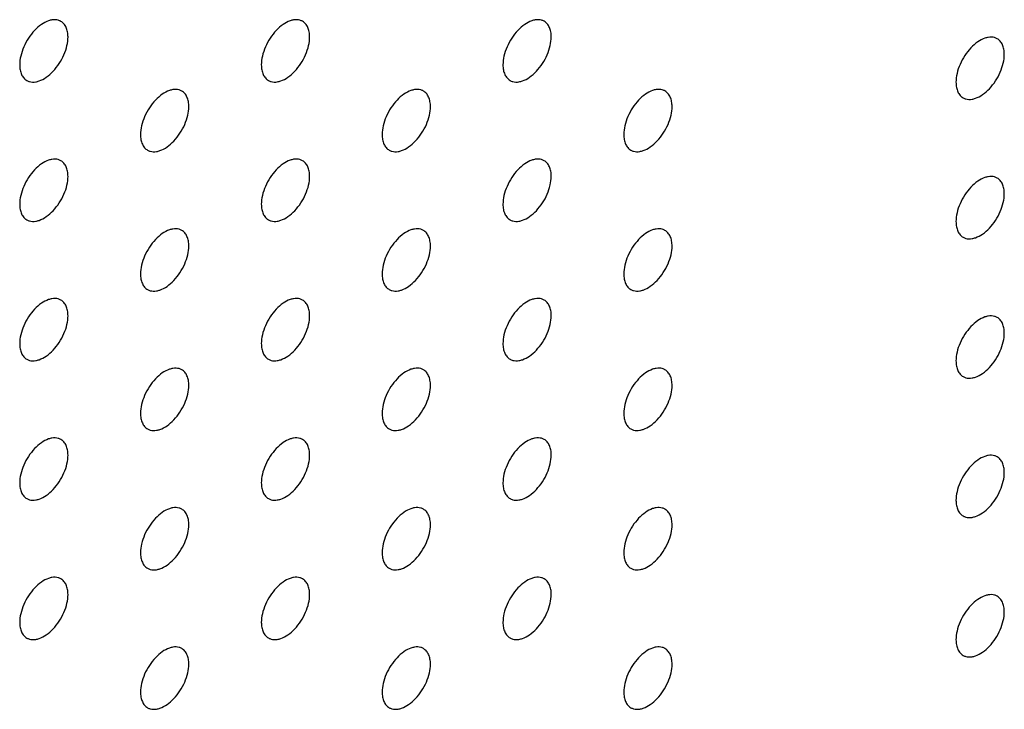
# Model space of a CAD drawing. Header units: inches. Extents: x 0 to 34, y 0 to 22.
# Tile 100 of 176: x 26.996 to 27.573, y 9.719 to 10.123. Entities that reach past the tile are written whole.
import ezdxf

# ---------------------------------------------------------------- set-up
doc = ezdxf.new("R2010")
doc.units = ezdxf.units.IN
doc.header["$LTSCALE"] = 1.87
doc.header["$MEASUREMENT"] = 0
doc.layers.add('02___PRT_ALL_AXES', color=7, linetype='CONTINUOUS')

msp = doc.modelspace()

# ---------------------------------------------------------------- linework, layer by layer
at = {"layer": '02___PRT_ALL_AXES', "color": 7, "linetype": 'CONTINUOUS'}
for points, knots in [([(27.02057, 10.12199), (27.02008, 10.12228), (27.01899, 10.12273), (27.0172, 10.123), (27.01527, 10.12285), (27.01247, 10.12211), (27.00889, 10.12015), (27.00494, 10.11665), (27.00144, 10.11218), (26.99869, 10.10709), (26.99692, 10.10181), (26.99643, 10.09822), (26.99643, 10.09651)], [0, 0, 0, 0, 0.042842, 0.087441, 0.135298, 0.187275, 0.304489, 0.438213, 0.582466, 0.729664, 0.871609, 1, 1, 1, 1]), ([(27.02471, 10.11284), (27.02471, 10.11385), (27.02455, 10.11577), (27.02378, 10.11842), (27.02247, 10.12058), (27.02123, 10.12161), (27.02057, 10.12199)], [0, 0, 0, 0, 0.288094, 0.548173, 0.782164, 1, 1, 1, 1]), ([(27.16199, 10.122), (27.1615, 10.12229), (27.16041, 10.12274), (27.15862, 10.123), (27.15669, 10.12286), (27.15389, 10.12211), (27.15031, 10.12016), (27.14636, 10.11666), (27.14287, 10.11219), (27.14011, 10.1071), (27.13834, 10.10182), (27.13785, 10.09822), (27.13785, 10.09652)], [0, 0, 0, 0, 0.042842, 0.087441, 0.135298, 0.187275, 0.304489, 0.438213, 0.582466, 0.729664, 0.871609, 1, 1, 1, 1]), ([(27.16613, 10.11285), (27.16613, 10.11386), (27.16597, 10.11578), (27.1652, 10.11843), (27.16389, 10.12059), (27.16265, 10.12162), (27.16199, 10.122)], [0, 0, 0, 0, 0.288094, 0.548173, 0.782164, 1, 1, 1, 1]), ([(27.30341, 10.12201), (27.30292, 10.12229), (27.30183, 10.12275), (27.30004, 10.12301), (27.29811, 10.12286), (27.29532, 10.12212), (27.29173, 10.12017), (27.28778, 10.11666), (27.28429, 10.11219), (27.28153, 10.10711), (27.27976, 10.10182), (27.27927, 10.09823), (27.27927, 10.09653)], [0, 0, 0, 0, 0.042842, 0.087441, 0.135298, 0.187275, 0.304489, 0.438213, 0.582466, 0.729664, 0.871609, 1, 1, 1, 1]), ([(27.30756, 10.11286), (27.30756, 10.11386), (27.3074, 10.11579), (27.30662, 10.11843), (27.30531, 10.12059), (27.30407, 10.12163), (27.30341, 10.12201)], [0, 0, 0, 0, 0.288094, 0.548173, 0.782164, 1, 1, 1, 1]), ([(27.00057, 10.08736), (27.00106, 10.08707), (27.00215, 10.08662), (27.00394, 10.08636), (27.00587, 10.0865), (27.00867, 10.08724), (27.01225, 10.0892), (27.0162, 10.0927), (27.0197, 10.09717), (27.02245, 10.10226), (27.02423, 10.10754), (27.02471, 10.11114), (27.02471, 10.11284)], [0, 0, 0, 0, 0.042842, 0.087441, 0.135298, 0.187275, 0.304489, 0.438213, 0.582466, 0.729664, 0.871609, 1, 1, 1, 1]), ([(27.14199, 10.08736), (27.14248, 10.08708), (27.14357, 10.08663), (27.14536, 10.08636), (27.14729, 10.08651), (27.15009, 10.08725), (27.15367, 10.08921), (27.15762, 10.09271), (27.16112, 10.09718), (27.16388, 10.10227), (27.16565, 10.10755), (27.16613, 10.11114), (27.16613, 10.11285)], [0, 0, 0, 0, 0.042842, 0.087441, 0.135298, 0.187275, 0.304489, 0.438213, 0.582466, 0.729664, 0.871609, 1, 1, 1, 1]), ([(27.28341, 10.08737), (27.28391, 10.08709), (27.28499, 10.08663), (27.28679, 10.08637), (27.28871, 10.08652), (27.29151, 10.08726), (27.29509, 10.08921), (27.29904, 10.09272), (27.30254, 10.09719), (27.3053, 10.10227), (27.30707, 10.10756), (27.30756, 10.11115), (27.30756, 10.11286)], [0, 0, 0, 0, 0.042842, 0.087441, 0.135298, 0.187275, 0.304489, 0.438213, 0.582466, 0.729664, 0.871609, 1, 1, 1, 1]), ([(27.56858, 10.11182), (27.56809, 10.1121), (27.567, 10.11256), (27.56521, 10.11282), (27.56328, 10.11267), (27.56048, 10.11193), (27.5569, 10.10998), (27.55295, 10.10647), (27.54945, 10.102), (27.54669, 10.09692), (27.54492, 10.09163), (27.54444, 10.08804), (27.54444, 10.08633)], [0, 0, 0, 0, 0.042842, 0.087441, 0.135298, 0.187275, 0.304489, 0.438213, 0.582466, 0.729664, 0.871609, 1, 1, 1, 1]), ([(27.57272, 10.10267), (27.57272, 10.10367), (27.57256, 10.1056), (27.57178, 10.10824), (27.57048, 10.1104), (27.56924, 10.11144), (27.56858, 10.11182)], [0, 0, 0, 0, 0.288094, 0.548173, 0.782164, 1, 1, 1, 1]), ([(27.54858, 10.07718), (27.54907, 10.0769), (27.55016, 10.07644), (27.55195, 10.07618), (27.55388, 10.07633), (27.55668, 10.07707), (27.56026, 10.07902), (27.56421, 10.08253), (27.5677, 10.087), (27.57046, 10.09208), (27.57223, 10.09737), (27.57272, 10.10096), (27.57272, 10.10267)], [0, 0, 0, 0, 0.042842, 0.087441, 0.135298, 0.187275, 0.304489, 0.438213, 0.582466, 0.729664, 0.871609, 1, 1, 1, 1]), ([(26.99643, 10.09651), (26.99643, 10.0955), (26.99659, 10.09358), (26.99737, 10.09093), (26.99867, 10.08877), (26.99991, 10.08774), (27.00057, 10.08736)], [0, 0, 0, 0, 0.288094, 0.548173, 0.782164, 1, 1, 1, 1]), ([(27.13785, 10.09652), (27.13785, 10.09551), (27.13801, 10.09359), (27.13879, 10.09094), (27.14009, 10.08878), (27.14133, 10.08774), (27.14199, 10.08736)], [0, 0, 0, 0, 0.288094, 0.548173, 0.782164, 1, 1, 1, 1]), ([(27.27927, 10.09653), (27.27927, 10.09552), (27.27943, 10.0936), (27.28021, 10.09095), (27.28151, 10.08879), (27.28275, 10.08775), (27.28341, 10.08737)], [0, 0, 0, 0, 0.288094, 0.548173, 0.782164, 1, 1, 1, 1]), ([(27.54444, 10.08633), (27.54444, 10.08533), (27.5446, 10.0834), (27.54537, 10.08076), (27.54668, 10.0786), (27.54792, 10.07756), (27.54858, 10.07718)], [0, 0, 0, 0, 0.288094, 0.548173, 0.782164, 1, 1, 1, 1]), ([(27.09128, 10.08118), (27.09079, 10.08146), (27.0897, 10.08191), (27.08791, 10.08218), (27.08598, 10.08203), (27.08318, 10.08129), (27.0796, 10.07933), (27.07565, 10.07583), (27.07216, 10.07136), (27.0694, 10.06627), (27.06763, 10.06099), (27.06714, 10.0574), (27.06714, 10.05569)], [0, 0, 0, 0, 0.042842, 0.087441, 0.135298, 0.187275, 0.304489, 0.438213, 0.582466, 0.729664, 0.871609, 1, 1, 1, 1]), ([(27.09542, 10.07202), (27.09542, 10.07303), (27.09526, 10.07495), (27.09449, 10.0776), (27.09318, 10.07976), (27.09194, 10.08079), (27.09128, 10.08118)], [0, 0, 0, 0, 0.288094, 0.548173, 0.782164, 1, 1, 1, 1]), ([(27.2327, 10.08118), (27.23221, 10.08147), (27.23112, 10.08192), (27.22933, 10.08218), (27.2274, 10.08204), (27.2246, 10.08129), (27.22102, 10.07934), (27.21707, 10.07584), (27.21358, 10.07137), (27.21082, 10.06628), (27.20905, 10.061), (27.20856, 10.0574), (27.20856, 10.0557)], [0, 0, 0, 0, 0.042842, 0.087441, 0.135298, 0.187275, 0.304489, 0.438213, 0.582466, 0.729664, 0.871609, 1, 1, 1, 1]), ([(27.23684, 10.07203), (27.23684, 10.07304), (27.23669, 10.07496), (27.23591, 10.07761), (27.2346, 10.07977), (27.23336, 10.0808), (27.2327, 10.08118)], [0, 0, 0, 0, 0.288094, 0.548173, 0.782164, 1, 1, 1, 1]), ([(27.37412, 10.08119), (27.37363, 10.08148), (27.37255, 10.08193), (27.37075, 10.08219), (27.36883, 10.08204), (27.36603, 10.0813), (27.36245, 10.07935), (27.35849, 10.07584), (27.355, 10.07137), (27.35224, 10.06629), (27.35047, 10.061), (27.34998, 10.05741), (27.34998, 10.05571)], [0, 0, 0, 0, 0.042842, 0.087441, 0.135298, 0.187275, 0.304489, 0.438213, 0.582466, 0.729664, 0.871609, 1, 1, 1, 1]), ([(27.37827, 10.07204), (27.37827, 10.07304), (27.37811, 10.07497), (27.37733, 10.07761), (27.37602, 10.07977), (27.37478, 10.08081), (27.37412, 10.08119)], [0, 0, 0, 0, 0.288094, 0.548173, 0.782164, 1, 1, 1, 1]), ([(27.07128, 10.04654), (27.07177, 10.04625), (27.07286, 10.0458), (27.07465, 10.04554), (27.07658, 10.04568), (27.07938, 10.04642), (27.08296, 10.04838), (27.08691, 10.05188), (27.09041, 10.05635), (27.09316, 10.06144), (27.09494, 10.06672), (27.09542, 10.07032), (27.09542, 10.07202)], [0, 0, 0, 0, 0.042842, 0.087441, 0.135298, 0.187275, 0.304489, 0.438213, 0.582466, 0.729664, 0.871609, 1, 1, 1, 1]), ([(27.2127, 10.04654), (27.2132, 10.04626), (27.21428, 10.04581), (27.21608, 10.04554), (27.218, 10.04569), (27.2208, 10.04643), (27.22438, 10.04839), (27.22833, 10.05189), (27.23183, 10.05636), (27.23459, 10.06145), (27.23636, 10.06673), (27.23684, 10.07032), (27.23684, 10.07203)], [0, 0, 0, 0, 0.042842, 0.087441, 0.135298, 0.187275, 0.304489, 0.438213, 0.582466, 0.729664, 0.871609, 1, 1, 1, 1]), ([(27.35412, 10.04655), (27.35462, 10.04627), (27.3557, 10.04582), (27.3575, 10.04555), (27.35942, 10.0457), (27.36222, 10.04644), (27.3658, 10.0484), (27.36975, 10.0519), (27.37325, 10.05637), (27.37601, 10.06146), (27.37778, 10.06674), (27.37827, 10.07033), (27.37827, 10.07204)], [0, 0, 0, 0, 0.042842, 0.087441, 0.135298, 0.187275, 0.304489, 0.438213, 0.582466, 0.729664, 0.871609, 1, 1, 1, 1]), ([(27.06714, 10.05569), (27.06714, 10.05468), (27.0673, 10.05276), (27.06808, 10.05011), (27.06938, 10.04795), (27.07062, 10.04692), (27.07128, 10.04654)], [0, 0, 0, 0, 0.288094, 0.548173, 0.782164, 1, 1, 1, 1]), ([(27.20856, 10.0557), (27.20856, 10.05469), (27.20872, 10.05277), (27.2095, 10.05012), (27.2108, 10.04796), (27.21204, 10.04692), (27.2127, 10.04654)], [0, 0, 0, 0, 0.288094, 0.548173, 0.782164, 1, 1, 1, 1]), ([(27.34998, 10.05571), (27.34998, 10.0547), (27.35014, 10.05278), (27.35092, 10.05013), (27.35222, 10.04797), (27.35346, 10.04693), (27.35412, 10.04655)], [0, 0, 0, 0, 0.288094, 0.548173, 0.782164, 1, 1, 1, 1]), ([(27.02057, 10.04035), (27.02008, 10.04063), (27.01899, 10.04108), (27.0172, 10.04135), (27.01527, 10.0412), (27.01247, 10.04046), (27.00889, 10.0385), (27.00494, 10.035), (27.00144, 10.03053), (26.99869, 10.02544), (26.99692, 10.02016), (26.99643, 10.01657), (26.99643, 10.01486)], [0, 0, 0, 0, 0.042842, 0.087441, 0.135298, 0.187275, 0.304489, 0.438213, 0.582466, 0.729664, 0.871609, 1, 1, 1, 1]), ([(27.02471, 10.03119), (27.02471, 10.0322), (27.02455, 10.03412), (27.02378, 10.03677), (27.02247, 10.03893), (27.02123, 10.03997), (27.02057, 10.04035)], [0, 0, 0, 0, 0.288094, 0.548173, 0.782164, 1, 1, 1, 1]), ([(27.16199, 10.04036), (27.1615, 10.04064), (27.16041, 10.04109), (27.15862, 10.04136), (27.15669, 10.04121), (27.15389, 10.04047), (27.15031, 10.03851), (27.14636, 10.03501), (27.14287, 10.03054), (27.14011, 10.02545), (27.13834, 10.02017), (27.13785, 10.01658), (27.13785, 10.01487)], [0, 0, 0, 0, 0.042842, 0.087441, 0.135298, 0.187275, 0.304489, 0.438213, 0.582466, 0.729664, 0.871609, 1, 1, 1, 1]), ([(27.16613, 10.0312), (27.16613, 10.03221), (27.16597, 10.03413), (27.1652, 10.03678), (27.16389, 10.03894), (27.16265, 10.03997), (27.16199, 10.04036)], [0, 0, 0, 0, 0.288094, 0.548173, 0.782164, 1, 1, 1, 1]), ([(27.30341, 10.04036), (27.30292, 10.04065), (27.30183, 10.0411), (27.30004, 10.04136), (27.29811, 10.04122), (27.29532, 10.04047), (27.29173, 10.03852), (27.28778, 10.03502), (27.28429, 10.03055), (27.28153, 10.02546), (27.27976, 10.02018), (27.27927, 10.01658), (27.27927, 10.01488)], [0, 0, 0, 0, 0.042842, 0.087441, 0.135298, 0.187275, 0.304489, 0.438213, 0.582466, 0.729664, 0.871609, 1, 1, 1, 1]), ([(27.30756, 10.03121), (27.30756, 10.03222), (27.3074, 10.03414), (27.30662, 10.03679), (27.30531, 10.03895), (27.30407, 10.03998), (27.30341, 10.04036)], [0, 0, 0, 0, 0.288094, 0.548173, 0.782164, 1, 1, 1, 1]), ([(27.00057, 10.00571), (27.00106, 10.00542), (27.00215, 10.00497), (27.00394, 10.00471), (27.00587, 10.00486), (27.00867, 10.0056), (27.01225, 10.00755), (27.0162, 10.01105), (27.0197, 10.01553), (27.02245, 10.02061), (27.02423, 10.02589), (27.02471, 10.02949), (27.02471, 10.03119)], [0, 0, 0, 0, 0.042842, 0.087441, 0.135298, 0.187275, 0.304489, 0.438213, 0.582466, 0.729664, 0.871609, 1, 1, 1, 1]), ([(27.14199, 10.00572), (27.14248, 10.00543), (27.14357, 10.00498), (27.14536, 10.00472), (27.14729, 10.00486), (27.15009, 10.00561), (27.15367, 10.00756), (27.15762, 10.01106), (27.16112, 10.01553), (27.16388, 10.02062), (27.16565, 10.0259), (27.16613, 10.0295), (27.16613, 10.0312)], [0, 0, 0, 0, 0.042842, 0.087441, 0.135298, 0.187275, 0.304489, 0.438213, 0.582466, 0.729664, 0.871609, 1, 1, 1, 1]), ([(27.28341, 10.00572), (27.28391, 10.00544), (27.28499, 10.00499), (27.28679, 10.00472), (27.28871, 10.00487), (27.29151, 10.00561), (27.29509, 10.00757), (27.29904, 10.01107), (27.30254, 10.01554), (27.3053, 10.02063), (27.30707, 10.02591), (27.30756, 10.0295), (27.30756, 10.03121)], [0, 0, 0, 0, 0.042842, 0.087441, 0.135298, 0.187275, 0.304489, 0.438213, 0.582466, 0.729664, 0.871609, 1, 1, 1, 1]), ([(27.56858, 10.03017), (27.56809, 10.03046), (27.567, 10.03091), (27.56521, 10.03117), (27.56328, 10.03103), (27.56048, 10.03028), (27.5569, 10.02833), (27.55295, 10.02483), (27.54945, 10.02035), (27.54669, 10.01527), (27.54492, 10.00999), (27.54444, 10.00639), (27.54444, 10.00469)], [0, 0, 0, 0, 0.042842, 0.087441, 0.135298, 0.187275, 0.304489, 0.438213, 0.582466, 0.729664, 0.871609, 1, 1, 1, 1]), ([(27.57272, 10.02102), (27.57272, 10.02203), (27.57256, 10.02395), (27.57178, 10.02659), (27.57048, 10.02876), (27.56924, 10.02979), (27.56858, 10.03017)], [0, 0, 0, 0, 0.288094, 0.548173, 0.782164, 1, 1, 1, 1]), ([(27.54858, 9.99553), (27.54907, 9.99525), (27.55016, 9.9948), (27.55195, 9.99453), (27.55388, 9.99468), (27.55668, 9.99542), (27.56026, 9.99738), (27.56421, 10.00088), (27.5677, 10.00535), (27.57046, 10.01044), (27.57223, 10.01572), (27.57272, 10.01931), (27.57272, 10.02102)], [0, 0, 0, 0, 0.042842, 0.087441, 0.135298, 0.187275, 0.304489, 0.438213, 0.582466, 0.729664, 0.871609, 1, 1, 1, 1]), ([(26.99643, 10.01486), (26.99643, 10.01386), (26.99659, 10.01193), (26.99737, 10.00929), (26.99867, 10.00713), (26.99991, 10.00609), (27.00057, 10.00571)], [0, 0, 0, 0, 0.288094, 0.548173, 0.782164, 1, 1, 1, 1]), ([(27.13785, 10.01487), (27.13785, 10.01386), (27.13801, 10.01194), (27.13879, 10.00929), (27.14009, 10.00713), (27.14133, 10.0061), (27.14199, 10.00572)], [0, 0, 0, 0, 0.288094, 0.548173, 0.782164, 1, 1, 1, 1]), ([(27.27927, 10.01488), (27.27927, 10.01387), (27.27943, 10.01195), (27.28021, 10.0093), (27.28151, 10.00714), (27.28275, 10.00611), (27.28341, 10.00572)], [0, 0, 0, 0, 0.288094, 0.548173, 0.782164, 1, 1, 1, 1]), ([(27.54444, 10.00469), (27.54444, 10.00368), (27.5446, 10.00176), (27.54537, 9.99911), (27.54668, 9.99695), (27.54792, 9.99591), (27.54858, 9.99553)], [0, 0, 0, 0, 0.288094, 0.548173, 0.782164, 1, 1, 1, 1]), ([(27.09128, 9.99953), (27.09079, 9.99981), (27.0897, 10.00026), (27.08791, 10.00053), (27.08598, 10.00038), (27.08318, 9.99964), (27.0796, 9.99768), (27.07565, 9.99418), (27.07216, 9.98971), (27.0694, 9.98462), (27.06763, 9.97934), (27.06714, 9.97575), (27.06714, 9.97404)], [0, 0, 0, 0, 0.042842, 0.087441, 0.135298, 0.187275, 0.304489, 0.438213, 0.582466, 0.729664, 0.871609, 1, 1, 1, 1]), ([(27.09542, 9.99037), (27.09542, 9.99138), (27.09526, 9.9933), (27.09449, 9.99595), (27.09318, 9.99811), (27.09194, 9.99915), (27.09128, 9.99953)], [0, 0, 0, 0, 0.288094, 0.548173, 0.782164, 1, 1, 1, 1]), ([(27.2327, 9.99954), (27.23221, 9.99982), (27.23112, 10.00027), (27.22933, 10.00054), (27.2274, 10.00039), (27.2246, 9.99965), (27.22102, 9.99769), (27.21707, 9.99419), (27.21358, 9.98972), (27.21082, 9.98463), (27.20905, 9.97935), (27.20856, 9.97576), (27.20856, 9.97405)], [0, 0, 0, 0, 0.042842, 0.087441, 0.135298, 0.187275, 0.304489, 0.438213, 0.582466, 0.729664, 0.871609, 1, 1, 1, 1]), ([(27.23684, 9.99038), (27.23684, 9.99139), (27.23669, 9.99331), (27.23591, 9.99596), (27.2346, 9.99812), (27.23336, 9.99916), (27.2327, 9.99954)], [0, 0, 0, 0, 0.288094, 0.548173, 0.782164, 1, 1, 1, 1]), ([(27.37412, 9.99954), (27.37363, 9.99983), (27.37255, 10.00028), (27.37075, 10.00054), (27.36883, 10.0004), (27.36603, 9.99966), (27.36245, 9.9977), (27.35849, 9.9942), (27.355, 9.98973), (27.35224, 9.98464), (27.35047, 9.97936), (27.34998, 9.97576), (27.34998, 9.97406)], [0, 0, 0, 0, 0.042842, 0.087441, 0.135298, 0.187275, 0.304489, 0.438213, 0.582466, 0.729664, 0.871609, 1, 1, 1, 1]), ([(27.37827, 9.99039), (27.37827, 9.9914), (27.37811, 9.99332), (27.37733, 9.99597), (27.37602, 9.99813), (27.37478, 9.99916), (27.37412, 9.99954)], [0, 0, 0, 0, 0.288094, 0.548173, 0.782164, 1, 1, 1, 1]), ([(27.07128, 9.96489), (27.07177, 9.9646), (27.07286, 9.96415), (27.07465, 9.96389), (27.07658, 9.96404), (27.07938, 9.96478), (27.08296, 9.96673), (27.08691, 9.97024), (27.09041, 9.97471), (27.09316, 9.97979), (27.09494, 9.98508), (27.09542, 9.98867), (27.09542, 9.99037)], [0, 0, 0, 0, 0.042842, 0.087441, 0.135298, 0.187275, 0.304489, 0.438213, 0.582466, 0.729664, 0.871609, 1, 1, 1, 1]), ([(27.2127, 9.9649), (27.2132, 9.96461), (27.21428, 9.96416), (27.21608, 9.9639), (27.218, 9.96404), (27.2208, 9.96479), (27.22438, 9.96674), (27.22833, 9.97024), (27.23183, 9.97471), (27.23459, 9.9798), (27.23636, 9.98508), (27.23684, 9.98868), (27.23684, 9.99038)], [0, 0, 0, 0, 0.042842, 0.087441, 0.135298, 0.187275, 0.304489, 0.438213, 0.582466, 0.729664, 0.871609, 1, 1, 1, 1]), ([(27.35412, 9.9649), (27.35462, 9.96462), (27.3557, 9.96417), (27.3575, 9.9639), (27.35942, 9.96405), (27.36222, 9.96479), (27.3658, 9.96675), (27.36975, 9.97025), (27.37325, 9.97472), (27.37601, 9.97981), (27.37778, 9.98509), (27.37827, 9.98868), (27.37827, 9.99039)], [0, 0, 0, 0, 0.042842, 0.087441, 0.135298, 0.187275, 0.304489, 0.438213, 0.582466, 0.729664, 0.871609, 1, 1, 1, 1]), ([(27.06714, 9.97404), (27.06714, 9.97304), (27.0673, 9.97111), (27.06808, 9.96847), (27.06938, 9.96631), (27.07062, 9.96527), (27.07128, 9.96489)], [0, 0, 0, 0, 0.288094, 0.548173, 0.782164, 1, 1, 1, 1]), ([(27.20856, 9.97405), (27.20856, 9.97304), (27.20872, 9.97112), (27.2095, 9.96847), (27.2108, 9.96631), (27.21204, 9.96528), (27.2127, 9.9649)], [0, 0, 0, 0, 0.288094, 0.548173, 0.782164, 1, 1, 1, 1]), ([(27.34998, 9.97406), (27.34998, 9.97305), (27.35014, 9.97113), (27.35092, 9.96848), (27.35222, 9.96632), (27.35346, 9.96529), (27.35412, 9.9649)], [0, 0, 0, 0, 0.288094, 0.548173, 0.782164, 1, 1, 1, 1]), ([(27.02057, 9.9587), (27.02008, 9.95899), (27.01899, 9.95944), (27.0172, 9.9597), (27.01527, 9.95955), (27.01247, 9.95881), (27.00889, 9.95686), (27.00494, 9.95335), (27.00144, 9.94888), (26.99869, 9.9438), (26.99692, 9.93851), (26.99643, 9.93492), (26.99643, 9.93322)], [0, 0, 0, 0, 0.042842, 0.087441, 0.135298, 0.187275, 0.304489, 0.438213, 0.582466, 0.729664, 0.871609, 1, 1, 1, 1]), ([(27.02471, 9.94955), (27.02471, 9.95055), (27.02455, 9.95248), (27.02378, 9.95512), (27.02247, 9.95728), (27.02123, 9.95832), (27.02057, 9.9587)], [0, 0, 0, 0, 0.288094, 0.548173, 0.782164, 1, 1, 1, 1]), ([(27.16199, 9.95871), (27.1615, 9.95899), (27.16041, 9.95945), (27.15862, 9.95971), (27.15669, 9.95956), (27.15389, 9.95882), (27.15031, 9.95687), (27.14636, 9.95336), (27.14287, 9.94889), (27.14011, 9.94381), (27.13834, 9.93852), (27.13785, 9.93493), (27.13785, 9.93322)], [0, 0, 0, 0, 0.042842, 0.087441, 0.135298, 0.187275, 0.304489, 0.438213, 0.582466, 0.729664, 0.871609, 1, 1, 1, 1]), ([(27.16613, 9.94955), (27.16613, 9.95056), (27.16597, 9.95248), (27.1652, 9.95513), (27.16389, 9.95729), (27.16265, 9.95833), (27.16199, 9.95871)], [0, 0, 0, 0, 0.288094, 0.548173, 0.782164, 1, 1, 1, 1]), ([(27.30341, 9.95872), (27.30292, 9.959), (27.30183, 9.95945), (27.30004, 9.95972), (27.29811, 9.95957), (27.29532, 9.95883), (27.29173, 9.95687), (27.28778, 9.95337), (27.28429, 9.9489), (27.28153, 9.94381), (27.27976, 9.93853), (27.27927, 9.93494), (27.27927, 9.93323)], [0, 0, 0, 0, 0.042842, 0.087441, 0.135298, 0.187275, 0.304489, 0.438213, 0.582466, 0.729664, 0.871609, 1, 1, 1, 1]), ([(27.30756, 9.94956), (27.30756, 9.95057), (27.3074, 9.95249), (27.30662, 9.95514), (27.30531, 9.9573), (27.30407, 9.95834), (27.30341, 9.95872)], [0, 0, 0, 0, 0.288094, 0.548173, 0.782164, 1, 1, 1, 1]), ([(27.00057, 9.92406), (27.00106, 9.92378), (27.00215, 9.92332), (27.00394, 9.92306), (27.00587, 9.92321), (27.00867, 9.92395), (27.01225, 9.92591), (27.0162, 9.92941), (27.0197, 9.93388), (27.02245, 9.93897), (27.02423, 9.94425), (27.02471, 9.94784), (27.02471, 9.94955)], [0, 0, 0, 0, 0.042842, 0.087441, 0.135298, 0.187275, 0.304489, 0.438213, 0.582466, 0.729664, 0.871609, 1, 1, 1, 1]), ([(27.14199, 9.92407), (27.14248, 9.92379), (27.14357, 9.92333), (27.14536, 9.92307), (27.14729, 9.92322), (27.15009, 9.92396), (27.15367, 9.92591), (27.15762, 9.92942), (27.16112, 9.93389), (27.16388, 9.93897), (27.16565, 9.94426), (27.16613, 9.94785), (27.16613, 9.94955)], [0, 0, 0, 0, 0.042842, 0.087441, 0.135298, 0.187275, 0.304489, 0.438213, 0.582466, 0.729664, 0.871609, 1, 1, 1, 1]), ([(27.28341, 9.92408), (27.28391, 9.92379), (27.28499, 9.92334), (27.28679, 9.92308), (27.28871, 9.92322), (27.29151, 9.92397), (27.29509, 9.92592), (27.29904, 9.92942), (27.30254, 9.93389), (27.3053, 9.93898), (27.30707, 9.94426), (27.30756, 9.94786), (27.30756, 9.94956)], [0, 0, 0, 0, 0.042842, 0.087441, 0.135298, 0.187275, 0.304489, 0.438213, 0.582466, 0.729664, 0.871609, 1, 1, 1, 1]), ([(27.56858, 9.94853), (27.56809, 9.94881), (27.567, 9.94926), (27.56521, 9.94953), (27.56328, 9.94938), (27.56048, 9.94864), (27.5569, 9.94668), (27.55295, 9.94318), (27.54945, 9.93871), (27.54669, 9.93362), (27.54492, 9.92834), (27.54444, 9.92475), (27.54444, 9.92304)], [0, 0, 0, 0, 0.042842, 0.087441, 0.135298, 0.187275, 0.304489, 0.438213, 0.582466, 0.729664, 0.871609, 1, 1, 1, 1]), ([(27.57272, 9.93937), (27.57272, 9.94038), (27.57256, 9.9423), (27.57178, 9.94495), (27.57048, 9.94711), (27.56924, 9.94814), (27.56858, 9.94853)], [0, 0, 0, 0, 0.288094, 0.548173, 0.782164, 1, 1, 1, 1]), ([(27.54858, 9.91389), (27.54907, 9.9136), (27.55016, 9.91315), (27.55195, 9.91289), (27.55388, 9.91303), (27.55668, 9.91377), (27.56026, 9.91573), (27.56421, 9.91923), (27.5677, 9.9237), (27.57046, 9.92879), (27.57223, 9.93407), (27.57272, 9.93767), (27.57272, 9.93937)], [0, 0, 0, 0, 0.042842, 0.087441, 0.135298, 0.187275, 0.304489, 0.438213, 0.582466, 0.729664, 0.871609, 1, 1, 1, 1]), ([(26.99643, 9.93322), (26.99643, 9.93221), (26.99659, 9.93029), (26.99737, 9.92764), (26.99867, 9.92548), (26.99991, 9.92444), (27.00057, 9.92406)], [0, 0, 0, 0, 0.288094, 0.548173, 0.782164, 1, 1, 1, 1]), ([(27.13785, 9.93322), (27.13785, 9.93222), (27.13801, 9.93029), (27.13879, 9.92765), (27.14009, 9.92549), (27.14133, 9.92445), (27.14199, 9.92407)], [0, 0, 0, 0, 0.288094, 0.548173, 0.782164, 1, 1, 1, 1]), ([(27.27927, 9.93323), (27.27927, 9.93222), (27.27943, 9.9303), (27.28021, 9.92766), (27.28151, 9.92549), (27.28275, 9.92446), (27.28341, 9.92408)], [0, 0, 0, 0, 0.288094, 0.548173, 0.782164, 1, 1, 1, 1]), ([(27.09128, 9.91788), (27.09079, 9.91817), (27.0897, 9.91862), (27.08791, 9.91888), (27.08598, 9.91873), (27.08318, 9.91799), (27.0796, 9.91604), (27.07565, 9.91253), (27.07216, 9.90806), (27.0694, 9.90298), (27.06763, 9.89769), (27.06714, 9.8941), (27.06714, 9.8924)], [0, 0, 0, 0, 0.042842, 0.087441, 0.135298, 0.187275, 0.304489, 0.438213, 0.582466, 0.729664, 0.871609, 1, 1, 1, 1]), ([(27.2327, 9.91789), (27.23221, 9.91817), (27.23112, 9.91863), (27.22933, 9.91889), (27.2274, 9.91874), (27.2246, 9.918), (27.22102, 9.91605), (27.21707, 9.91254), (27.21358, 9.90807), (27.21082, 9.90299), (27.20905, 9.8977), (27.20856, 9.89411), (27.20856, 9.8924)], [0, 0, 0, 0, 0.042842, 0.087441, 0.135298, 0.187275, 0.304489, 0.438213, 0.582466, 0.729664, 0.871609, 1, 1, 1, 1]), ([(27.37412, 9.9179), (27.37363, 9.91818), (27.37255, 9.91863), (27.37075, 9.9189), (27.36883, 9.91875), (27.36603, 9.91801), (27.36245, 9.91605), (27.35849, 9.91255), (27.355, 9.90808), (27.35224, 9.90299), (27.35047, 9.89771), (27.34998, 9.89412), (27.34998, 9.89241)], [0, 0, 0, 0, 0.042842, 0.087441, 0.135298, 0.187275, 0.304489, 0.438213, 0.582466, 0.729664, 0.871609, 1, 1, 1, 1]), ([(27.54444, 9.92304), (27.54444, 9.92203), (27.5446, 9.92011), (27.54537, 9.91746), (27.54668, 9.9153), (27.54792, 9.91427), (27.54858, 9.91389)], [0, 0, 0, 0, 0.288094, 0.548173, 0.782164, 1, 1, 1, 1]), ([(27.09542, 9.90873), (27.09542, 9.90973), (27.09526, 9.91166), (27.09449, 9.9143), (27.09318, 9.91646), (27.09194, 9.9175), (27.09128, 9.91788)], [0, 0, 0, 0, 0.288094, 0.548173, 0.782164, 1, 1, 1, 1]), ([(27.23684, 9.90873), (27.23684, 9.90974), (27.23669, 9.91167), (27.23591, 9.91431), (27.2346, 9.91647), (27.23336, 9.91751), (27.2327, 9.91789)], [0, 0, 0, 0, 0.288094, 0.548173, 0.782164, 1, 1, 1, 1]), ([(27.37827, 9.90874), (27.37827, 9.90975), (27.37811, 9.91167), (27.37733, 9.91432), (27.37602, 9.91648), (27.37478, 9.91752), (27.37412, 9.9179)], [0, 0, 0, 0, 0.288094, 0.548173, 0.782164, 1, 1, 1, 1]), ([(27.07128, 9.88324), (27.07177, 9.88296), (27.07286, 9.88251), (27.07465, 9.88224), (27.07658, 9.88239), (27.07938, 9.88313), (27.08296, 9.88509), (27.08691, 9.88859), (27.09041, 9.89306), (27.09316, 9.89815), (27.09494, 9.90343), (27.09542, 9.90702), (27.09542, 9.90873)], [0, 0, 0, 0, 0.042842, 0.087441, 0.135298, 0.187275, 0.304489, 0.438213, 0.582466, 0.729664, 0.871609, 1, 1, 1, 1]), ([(27.2127, 9.88325), (27.2132, 9.88297), (27.21428, 9.88251), (27.21608, 9.88225), (27.218, 9.8824), (27.2208, 9.88314), (27.22438, 9.88509), (27.22833, 9.8886), (27.23183, 9.89307), (27.23459, 9.89815), (27.23636, 9.90344), (27.23684, 9.90703), (27.23684, 9.90873)], [0, 0, 0, 0, 0.042842, 0.087441, 0.135298, 0.187275, 0.304489, 0.438213, 0.582466, 0.729664, 0.871609, 1, 1, 1, 1]), ([(27.35412, 9.88326), (27.35462, 9.88297), (27.3557, 9.88252), (27.3575, 9.88226), (27.35942, 9.8824), (27.36222, 9.88315), (27.3658, 9.8851), (27.36975, 9.8886), (27.37325, 9.89308), (27.37601, 9.89816), (27.37778, 9.90344), (27.37827, 9.90704), (27.37827, 9.90874)], [0, 0, 0, 0, 0.042842, 0.087441, 0.135298, 0.187275, 0.304489, 0.438213, 0.582466, 0.729664, 0.871609, 1, 1, 1, 1]), ([(27.06714, 9.8924), (27.06714, 9.89139), (27.0673, 9.88947), (27.06808, 9.88682), (27.06938, 9.88466), (27.07062, 9.88362), (27.07128, 9.88324)], [0, 0, 0, 0, 0.288094, 0.548173, 0.782164, 1, 1, 1, 1]), ([(27.20856, 9.8924), (27.20856, 9.8914), (27.20872, 9.88947), (27.2095, 9.88683), (27.2108, 9.88467), (27.21204, 9.88363), (27.2127, 9.88325)], [0, 0, 0, 0, 0.288094, 0.548173, 0.782164, 1, 1, 1, 1]), ([(27.34998, 9.89241), (27.34998, 9.8914), (27.35014, 9.88948), (27.35092, 9.88684), (27.35222, 9.88467), (27.35346, 9.88364), (27.35412, 9.88326)], [0, 0, 0, 0, 0.288094, 0.548173, 0.782164, 1, 1, 1, 1]), ([(27.02057, 9.87705), (27.02008, 9.87734), (27.01899, 9.87779), (27.0172, 9.87805), (27.01527, 9.87791), (27.01247, 9.87717), (27.00889, 9.87521), (27.00494, 9.87171), (27.00144, 9.86724), (26.99869, 9.86215), (26.99692, 9.85687), (26.99643, 9.85327), (26.99643, 9.85157)], [0, 0, 0, 0, 0.042842, 0.087441, 0.135298, 0.187275, 0.304489, 0.438213, 0.582466, 0.729664, 0.871609, 1, 1, 1, 1]), ([(27.16199, 9.87706), (27.1615, 9.87735), (27.16041, 9.8778), (27.15862, 9.87806), (27.15669, 9.87792), (27.15389, 9.87717), (27.15031, 9.87522), (27.14636, 9.87172), (27.14287, 9.86724), (27.14011, 9.86216), (27.13834, 9.85688), (27.13785, 9.85328), (27.13785, 9.85158)], [0, 0, 0, 0, 0.042842, 0.087441, 0.135298, 0.187275, 0.304489, 0.438213, 0.582466, 0.729664, 0.871609, 1, 1, 1, 1]), ([(27.30341, 9.87707), (27.30292, 9.87735), (27.30183, 9.87781), (27.30004, 9.87807), (27.29811, 9.87792), (27.29532, 9.87718), (27.29173, 9.87523), (27.28778, 9.87172), (27.28429, 9.86725), (27.28153, 9.86217), (27.27976, 9.85688), (27.27927, 9.85329), (27.27927, 9.85158)], [0, 0, 0, 0, 0.042842, 0.087441, 0.135298, 0.187275, 0.304489, 0.438213, 0.582466, 0.729664, 0.871609, 1, 1, 1, 1]), ([(27.02471, 9.8679), (27.02471, 9.86891), (27.02455, 9.87083), (27.02378, 9.87348), (27.02247, 9.87564), (27.02123, 9.87667), (27.02057, 9.87705)], [0, 0, 0, 0, 0.288094, 0.548173, 0.782164, 1, 1, 1, 1]), ([(27.16613, 9.86791), (27.16613, 9.86891), (27.16597, 9.87084), (27.1652, 9.87348), (27.16389, 9.87564), (27.16265, 9.87668), (27.16199, 9.87706)], [0, 0, 0, 0, 0.288094, 0.548173, 0.782164, 1, 1, 1, 1]), ([(27.30756, 9.86792), (27.30756, 9.86892), (27.3074, 9.87085), (27.30662, 9.87349), (27.30531, 9.87565), (27.30407, 9.87669), (27.30341, 9.87707)], [0, 0, 0, 0, 0.288094, 0.548173, 0.782164, 1, 1, 1, 1]), ([(27.00057, 9.84241), (27.00106, 9.84213), (27.00215, 9.84168), (27.00394, 9.84141), (27.00587, 9.84156), (27.00867, 9.8423), (27.01225, 9.84426), (27.0162, 9.84776), (27.0197, 9.85223), (27.02245, 9.85732), (27.02423, 9.8626), (27.02471, 9.86619), (27.02471, 9.8679)], [0, 0, 0, 0, 0.042842, 0.087441, 0.135298, 0.187275, 0.304489, 0.438213, 0.582466, 0.729664, 0.871609, 1, 1, 1, 1]), ([(27.14199, 9.84242), (27.14248, 9.84214), (27.14357, 9.84169), (27.14536, 9.84142), (27.14729, 9.84157), (27.15009, 9.84231), (27.15367, 9.84427), (27.15762, 9.84777), (27.16112, 9.85224), (27.16388, 9.85733), (27.16565, 9.86261), (27.16613, 9.8662), (27.16613, 9.86791)], [0, 0, 0, 0, 0.042842, 0.087441, 0.135298, 0.187275, 0.304489, 0.438213, 0.582466, 0.729664, 0.871609, 1, 1, 1, 1]), ([(27.28341, 9.84243), (27.28391, 9.84215), (27.28499, 9.84169), (27.28679, 9.84143), (27.28871, 9.84158), (27.29151, 9.84232), (27.29509, 9.84427), (27.29904, 9.84778), (27.30254, 9.85225), (27.3053, 9.85733), (27.30707, 9.86262), (27.30756, 9.86621), (27.30756, 9.86792)], [0, 0, 0, 0, 0.042842, 0.087441, 0.135298, 0.187275, 0.304489, 0.438213, 0.582466, 0.729664, 0.871609, 1, 1, 1, 1]), ([(27.56858, 9.86688), (27.56809, 9.86716), (27.567, 9.86762), (27.56521, 9.86788), (27.56328, 9.86773), (27.56048, 9.86699), (27.5569, 9.86503), (27.55295, 9.86153), (27.54945, 9.85706), (27.54669, 9.85197), (27.54492, 9.84669), (27.54444, 9.8431), (27.54444, 9.84139)], [0, 0, 0, 0, 0.042842, 0.087441, 0.135298, 0.187275, 0.304489, 0.438213, 0.582466, 0.729664, 0.871609, 1, 1, 1, 1]), ([(27.57272, 9.85772), (27.57272, 9.85873), (27.57256, 9.86065), (27.57178, 9.8633), (27.57048, 9.86546), (27.56924, 9.8665), (27.56858, 9.86688)], [0, 0, 0, 0, 0.288094, 0.548173, 0.782164, 1, 1, 1, 1]), ([(27.54858, 9.83224), (27.54907, 9.83195), (27.55016, 9.8315), (27.55195, 9.83124), (27.55388, 9.83139), (27.55668, 9.83213), (27.56026, 9.83408), (27.56421, 9.83759), (27.5677, 9.84206), (27.57046, 9.84714), (27.57223, 9.85243), (27.57272, 9.85602), (27.57272, 9.85772)], [0, 0, 0, 0, 0.042842, 0.087441, 0.135298, 0.187275, 0.304489, 0.438213, 0.582466, 0.729664, 0.871609, 1, 1, 1, 1]), ([(26.99643, 9.85157), (26.99643, 9.85056), (26.99659, 9.84864), (26.99737, 9.84599), (26.99867, 9.84383), (26.99991, 9.8428), (27.00057, 9.84241)], [0, 0, 0, 0, 0.288094, 0.548173, 0.782164, 1, 1, 1, 1]), ([(27.13785, 9.85158), (27.13785, 9.85057), (27.13801, 9.84865), (27.13879, 9.846), (27.14009, 9.84384), (27.14133, 9.8428), (27.14199, 9.84242)], [0, 0, 0, 0, 0.288094, 0.548173, 0.782164, 1, 1, 1, 1]), ([(27.27927, 9.85158), (27.27927, 9.85058), (27.27943, 9.84865), (27.28021, 9.84601), (27.28151, 9.84385), (27.28275, 9.84281), (27.28341, 9.84243)], [0, 0, 0, 0, 0.288094, 0.548173, 0.782164, 1, 1, 1, 1]), ([(27.54444, 9.84139), (27.54444, 9.84039), (27.5446, 9.83846), (27.54537, 9.83582), (27.54668, 9.83366), (27.54792, 9.83262), (27.54858, 9.83224)], [0, 0, 0, 0, 0.288094, 0.548173, 0.782164, 1, 1, 1, 1]), ([(27.09128, 9.83623), (27.09079, 9.83652), (27.0897, 9.83697), (27.08791, 9.83723), (27.08598, 9.83709), (27.08318, 9.83635), (27.0796, 9.83439), (27.07565, 9.83089), (27.07216, 9.82642), (27.0694, 9.82133), (27.06763, 9.81605), (27.06714, 9.81245), (27.06714, 9.81075)], [0, 0, 0, 0, 0.042842, 0.087441, 0.135298, 0.187275, 0.304489, 0.438213, 0.582466, 0.729664, 0.871609, 1, 1, 1, 1]), ([(27.09542, 9.82708), (27.09542, 9.82809), (27.09526, 9.83001), (27.09449, 9.83266), (27.09318, 9.83482), (27.09194, 9.83585), (27.09128, 9.83623)], [0, 0, 0, 0, 0.288094, 0.548173, 0.782164, 1, 1, 1, 1]), ([(27.2327, 9.83624), (27.23221, 9.83653), (27.23112, 9.83698), (27.22933, 9.83724), (27.2274, 9.8371), (27.2246, 9.83635), (27.22102, 9.8344), (27.21707, 9.8309), (27.21358, 9.82642), (27.21082, 9.82134), (27.20905, 9.81606), (27.20856, 9.81246), (27.20856, 9.81076)], [0, 0, 0, 0, 0.042842, 0.087441, 0.135298, 0.187275, 0.304489, 0.438213, 0.582466, 0.729664, 0.871609, 1, 1, 1, 1]), ([(27.23684, 9.82709), (27.23684, 9.8281), (27.23669, 9.83002), (27.23591, 9.83266), (27.2346, 9.83482), (27.23336, 9.83586), (27.2327, 9.83624)], [0, 0, 0, 0, 0.288094, 0.548173, 0.782164, 1, 1, 1, 1]), ([(27.37412, 9.83625), (27.37363, 9.83653), (27.37255, 9.83699), (27.37075, 9.83725), (27.36883, 9.8371), (27.36603, 9.83636), (27.36245, 9.83441), (27.35849, 9.8309), (27.355, 9.82643), (27.35224, 9.82135), (27.35047, 9.81606), (27.34998, 9.81247), (27.34998, 9.81076)], [0, 0, 0, 0, 0.042842, 0.087441, 0.135298, 0.187275, 0.304489, 0.438213, 0.582466, 0.729664, 0.871609, 1, 1, 1, 1]), ([(27.37827, 9.8271), (27.37827, 9.8281), (27.37811, 9.83003), (27.37733, 9.83267), (27.37602, 9.83483), (27.37478, 9.83587), (27.37412, 9.83625)], [0, 0, 0, 0, 0.288094, 0.548173, 0.782164, 1, 1, 1, 1]), ([(27.07128, 9.8016), (27.07177, 9.80131), (27.07286, 9.80086), (27.07465, 9.80059), (27.07658, 9.80074), (27.07938, 9.80148), (27.08296, 9.80344), (27.08691, 9.80694), (27.09041, 9.81141), (27.09316, 9.8165), (27.09494, 9.82178), (27.09542, 9.82537), (27.09542, 9.82708)], [0, 0, 0, 0, 0.042842, 0.087441, 0.135298, 0.187275, 0.304489, 0.438213, 0.582466, 0.729664, 0.871609, 1, 1, 1, 1]), ([(27.2127, 9.8016), (27.2132, 9.80132), (27.21428, 9.80087), (27.21608, 9.8006), (27.218, 9.80075), (27.2208, 9.80149), (27.22438, 9.80345), (27.22833, 9.80695), (27.23183, 9.81142), (27.23459, 9.81651), (27.23636, 9.82179), (27.23684, 9.82538), (27.23684, 9.82709)], [0, 0, 0, 0, 0.042842, 0.087441, 0.135298, 0.187275, 0.304489, 0.438213, 0.582466, 0.729664, 0.871609, 1, 1, 1, 1]), ([(27.35412, 9.80161), (27.35462, 9.80133), (27.3557, 9.80087), (27.3575, 9.80061), (27.35942, 9.80076), (27.36222, 9.8015), (27.3658, 9.80345), (27.36975, 9.80696), (27.37325, 9.81143), (27.37601, 9.81651), (27.37778, 9.8218), (27.37827, 9.82539), (27.37827, 9.8271)], [0, 0, 0, 0, 0.042842, 0.087441, 0.135298, 0.187275, 0.304489, 0.438213, 0.582466, 0.729664, 0.871609, 1, 1, 1, 1]), ([(27.06714, 9.81075), (27.06714, 9.80974), (27.0673, 9.80782), (27.06808, 9.80517), (27.06938, 9.80301), (27.07062, 9.80198), (27.07128, 9.8016)], [0, 0, 0, 0, 0.288094, 0.548173, 0.782164, 1, 1, 1, 1]), ([(27.20856, 9.81076), (27.20856, 9.80975), (27.20872, 9.80783), (27.2095, 9.80518), (27.2108, 9.80302), (27.21204, 9.80198), (27.2127, 9.8016)], [0, 0, 0, 0, 0.288094, 0.548173, 0.782164, 1, 1, 1, 1]), ([(27.34998, 9.81076), (27.34998, 9.80976), (27.35014, 9.80783), (27.35092, 9.80519), (27.35222, 9.80303), (27.35346, 9.80199), (27.35412, 9.80161)], [0, 0, 0, 0, 0.288094, 0.548173, 0.782164, 1, 1, 1, 1]), ([(27.02057, 9.79541), (27.02008, 9.79569), (27.01899, 9.79614), (27.0172, 9.79641), (27.01527, 9.79626), (27.01247, 9.79552), (27.00889, 9.79356), (27.00494, 9.79006), (27.00144, 9.78559), (26.99869, 9.7805), (26.99692, 9.77522), (26.99643, 9.77163), (26.99643, 9.76992)], [0, 0, 0, 0, 0.042842, 0.087441, 0.135298, 0.187275, 0.304489, 0.438213, 0.582466, 0.729664, 0.871609, 1, 1, 1, 1]), ([(27.02471, 9.78625), (27.02471, 9.78726), (27.02455, 9.78918), (27.02378, 9.79183), (27.02247, 9.79399), (27.02123, 9.79503), (27.02057, 9.79541)], [0, 0, 0, 0, 0.288094, 0.548173, 0.782164, 1, 1, 1, 1]), ([(27.16199, 9.79541), (27.1615, 9.7957), (27.16041, 9.79615), (27.15862, 9.79641), (27.15669, 9.79627), (27.15389, 9.79553), (27.15031, 9.79357), (27.14636, 9.79007), (27.14287, 9.7856), (27.14011, 9.78051), (27.13834, 9.77523), (27.13785, 9.77163), (27.13785, 9.76993)], [0, 0, 0, 0, 0.042842, 0.087441, 0.135298, 0.187275, 0.304489, 0.438213, 0.582466, 0.729664, 0.871609, 1, 1, 1, 1]), ([(27.16613, 9.78626), (27.16613, 9.78727), (27.16597, 9.78919), (27.1652, 9.79184), (27.16389, 9.794), (27.16265, 9.79503), (27.16199, 9.79541)], [0, 0, 0, 0, 0.288094, 0.548173, 0.782164, 1, 1, 1, 1]), ([(27.30341, 9.79542), (27.30292, 9.79571), (27.30183, 9.79616), (27.30004, 9.79642), (27.29811, 9.79628), (27.29532, 9.79553), (27.29173, 9.79358), (27.28778, 9.79008), (27.28429, 9.7856), (27.28153, 9.78052), (27.27976, 9.77524), (27.27927, 9.77164), (27.27927, 9.76994)], [0, 0, 0, 0, 0.042842, 0.087441, 0.135298, 0.187275, 0.304489, 0.438213, 0.582466, 0.729664, 0.871609, 1, 1, 1, 1]), ([(27.30756, 9.78627), (27.30756, 9.78728), (27.3074, 9.7892), (27.30662, 9.79184), (27.30531, 9.79401), (27.30407, 9.79504), (27.30341, 9.79542)], [0, 0, 0, 0, 0.288094, 0.548173, 0.782164, 1, 1, 1, 1]), ([(27.00057, 9.76077), (27.00106, 9.76048), (27.00215, 9.76003), (27.00394, 9.75977), (27.00587, 9.75991), (27.00867, 9.76066), (27.01225, 9.76261), (27.0162, 9.76611), (27.0197, 9.77059), (27.02245, 9.77567), (27.02423, 9.78095), (27.02471, 9.78455), (27.02471, 9.78625)], [0, 0, 0, 0, 0.042842, 0.087441, 0.135298, 0.187275, 0.304489, 0.438213, 0.582466, 0.729664, 0.871609, 1, 1, 1, 1]), ([(27.14199, 9.76078), (27.14248, 9.76049), (27.14357, 9.76004), (27.14536, 9.75978), (27.14729, 9.75992), (27.15009, 9.76066), (27.15367, 9.76262), (27.15762, 9.76612), (27.16112, 9.77059), (27.16388, 9.77568), (27.16565, 9.78096), (27.16613, 9.78456), (27.16613, 9.78626)], [0, 0, 0, 0, 0.042842, 0.087441, 0.135298, 0.187275, 0.304489, 0.438213, 0.582466, 0.729664, 0.871609, 1, 1, 1, 1]), ([(27.28341, 9.76078), (27.28391, 9.7605), (27.28499, 9.76005), (27.28679, 9.75978), (27.28871, 9.75993), (27.29151, 9.76067), (27.29509, 9.76263), (27.29904, 9.76613), (27.30254, 9.7706), (27.3053, 9.77569), (27.30707, 9.78097), (27.30756, 9.78456), (27.30756, 9.78627)], [0, 0, 0, 0, 0.042842, 0.087441, 0.135298, 0.187275, 0.304489, 0.438213, 0.582466, 0.729664, 0.871609, 1, 1, 1, 1]), ([(27.56858, 9.78523), (27.56809, 9.78552), (27.567, 9.78597), (27.56521, 9.78623), (27.56328, 9.78608), (27.56048, 9.78534), (27.5569, 9.78339), (27.55295, 9.77989), (27.54945, 9.77541), (27.54669, 9.77033), (27.54492, 9.76505), (27.54444, 9.76145), (27.54444, 9.75975)], [0, 0, 0, 0, 0.042842, 0.087441, 0.135298, 0.187275, 0.304489, 0.438213, 0.582466, 0.729664, 0.871609, 1, 1, 1, 1]), ([(27.57272, 9.77608), (27.57272, 9.77708), (27.57256, 9.77901), (27.57178, 9.78165), (27.57048, 9.78381), (27.56924, 9.78485), (27.56858, 9.78523)], [0, 0, 0, 0, 0.288094, 0.548173, 0.782164, 1, 1, 1, 1]), ([(27.54858, 9.75059), (27.54907, 9.75031), (27.55016, 9.74986), (27.55195, 9.74959), (27.55388, 9.74974), (27.55668, 9.75048), (27.56026, 9.75244), (27.56421, 9.75594), (27.5677, 9.76041), (27.57046, 9.7655), (27.57223, 9.77078), (27.57272, 9.77437), (27.57272, 9.77608)], [0, 0, 0, 0, 0.042842, 0.087441, 0.135298, 0.187275, 0.304489, 0.438213, 0.582466, 0.729664, 0.871609, 1, 1, 1, 1]), ([(26.99643, 9.76992), (26.99643, 9.76891), (26.99659, 9.76699), (26.99737, 9.76435), (26.99867, 9.76218), (26.99991, 9.76115), (27.00057, 9.76077)], [0, 0, 0, 0, 0.288094, 0.548173, 0.782164, 1, 1, 1, 1]), ([(27.13785, 9.76993), (27.13785, 9.76892), (27.13801, 9.767), (27.13879, 9.76435), (27.14009, 9.76219), (27.14133, 9.76116), (27.14199, 9.76078)], [0, 0, 0, 0, 0.288094, 0.548173, 0.782164, 1, 1, 1, 1]), ([(27.27927, 9.76994), (27.27927, 9.76893), (27.27943, 9.76701), (27.28021, 9.76436), (27.28151, 9.7622), (27.28275, 9.76116), (27.28341, 9.76078)], [0, 0, 0, 0, 0.288094, 0.548173, 0.782164, 1, 1, 1, 1]), ([(27.54444, 9.75975), (27.54444, 9.75874), (27.5446, 9.75682), (27.54537, 9.75417), (27.54668, 9.75201), (27.54792, 9.75097), (27.54858, 9.75059)], [0, 0, 0, 0, 0.288094, 0.548173, 0.782164, 1, 1, 1, 1]), ([(27.09128, 9.75459), (27.09079, 9.75487), (27.0897, 9.75532), (27.08791, 9.75559), (27.08598, 9.75544), (27.08318, 9.7547), (27.0796, 9.75274), (27.07565, 9.74924), (27.07216, 9.74477), (27.0694, 9.73968), (27.06763, 9.7344), (27.06714, 9.73081), (27.06714, 9.7291)], [0, 0, 0, 0, 0.042842, 0.087441, 0.135298, 0.187275, 0.304489, 0.438213, 0.582466, 0.729664, 0.871609, 1, 1, 1, 1]), ([(27.09542, 9.74543), (27.09542, 9.74644), (27.09526, 9.74836), (27.09449, 9.75101), (27.09318, 9.75317), (27.09194, 9.75421), (27.09128, 9.75459)], [0, 0, 0, 0, 0.288094, 0.548173, 0.782164, 1, 1, 1, 1]), ([(27.2327, 9.75459), (27.23221, 9.75488), (27.23112, 9.75533), (27.22933, 9.7556), (27.2274, 9.75545), (27.2246, 9.75471), (27.22102, 9.75275), (27.21707, 9.74925), (27.21358, 9.74478), (27.21082, 9.73969), (27.20905, 9.73441), (27.20856, 9.73082), (27.20856, 9.72911)], [0, 0, 0, 0, 0.042842, 0.087441, 0.135298, 0.187275, 0.304489, 0.438213, 0.582466, 0.729664, 0.871609, 1, 1, 1, 1]), ([(27.23684, 9.74544), (27.23684, 9.74645), (27.23669, 9.74837), (27.23591, 9.75102), (27.2346, 9.75318), (27.23336, 9.75421), (27.2327, 9.75459)], [0, 0, 0, 0, 0.288094, 0.548173, 0.782164, 1, 1, 1, 1]), ([(27.37412, 9.7546), (27.37363, 9.75489), (27.37255, 9.75534), (27.37075, 9.7556), (27.36883, 9.75546), (27.36603, 9.75471), (27.36245, 9.75276), (27.35849, 9.74926), (27.355, 9.74479), (27.35224, 9.7397), (27.35047, 9.73442), (27.34998, 9.73082), (27.34998, 9.72912)], [0, 0, 0, 0, 0.042842, 0.087441, 0.135298, 0.187275, 0.304489, 0.438213, 0.582466, 0.729664, 0.871609, 1, 1, 1, 1]), ([(27.37827, 9.74545), (27.37827, 9.74646), (27.37811, 9.74838), (27.37733, 9.75103), (27.37602, 9.75319), (27.37478, 9.75422), (27.37412, 9.7546)], [0, 0, 0, 0, 0.288094, 0.548173, 0.782164, 1, 1, 1, 1]), ([(27.07128, 9.71995), (27.07177, 9.71966), (27.07286, 9.71921), (27.07465, 9.71895), (27.07658, 9.71909), (27.07938, 9.71984), (27.08296, 9.72179), (27.08691, 9.72529), (27.09041, 9.72977), (27.09316, 9.73485), (27.09494, 9.74013), (27.09542, 9.74373), (27.09542, 9.74543)], [0, 0, 0, 0, 0.042842, 0.087441, 0.135298, 0.187275, 0.304489, 0.438213, 0.582466, 0.729664, 0.871609, 1, 1, 1, 1]), ([(27.2127, 9.71996), (27.2132, 9.71967), (27.21428, 9.71922), (27.21608, 9.71896), (27.218, 9.7191), (27.2208, 9.71984), (27.22438, 9.7218), (27.22833, 9.7253), (27.23183, 9.72977), (27.23459, 9.73486), (27.23636, 9.74014), (27.23684, 9.74374), (27.23684, 9.74544)], [0, 0, 0, 0, 0.042842, 0.087441, 0.135298, 0.187275, 0.304489, 0.438213, 0.582466, 0.729664, 0.871609, 1, 1, 1, 1]), ([(27.35412, 9.71996), (27.35462, 9.71968), (27.3557, 9.71923), (27.3575, 9.71896), (27.35942, 9.71911), (27.36222, 9.71985), (27.3658, 9.72181), (27.36975, 9.72531), (27.37325, 9.72978), (27.37601, 9.73487), (27.37778, 9.74015), (27.37827, 9.74374), (27.37827, 9.74545)], [0, 0, 0, 0, 0.042842, 0.087441, 0.135298, 0.187275, 0.304489, 0.438213, 0.582466, 0.729664, 0.871609, 1, 1, 1, 1]), ([(27.06714, 9.7291), (27.06714, 9.72809), (27.0673, 9.72617), (27.06808, 9.72353), (27.06938, 9.72137), (27.07062, 9.72033), (27.07128, 9.71995)], [0, 0, 0, 0, 0.288094, 0.548173, 0.782164, 1, 1, 1, 1]), ([(27.20856, 9.72911), (27.20856, 9.7281), (27.20872, 9.72618), (27.2095, 9.72353), (27.2108, 9.72137), (27.21204, 9.72034), (27.2127, 9.71996)], [0, 0, 0, 0, 0.288094, 0.548173, 0.782164, 1, 1, 1, 1]), ([(27.34998, 9.72912), (27.34998, 9.72811), (27.35014, 9.72619), (27.35092, 9.72354), (27.35222, 9.72138), (27.35346, 9.72034), (27.35412, 9.71996)], [0, 0, 0, 0, 0.288094, 0.548173, 0.782164, 1, 1, 1, 1])]:
    msp.add_open_spline(points, degree=3, knots=knots, dxfattribs=at)

doc.saveas('drawing.dxf')
